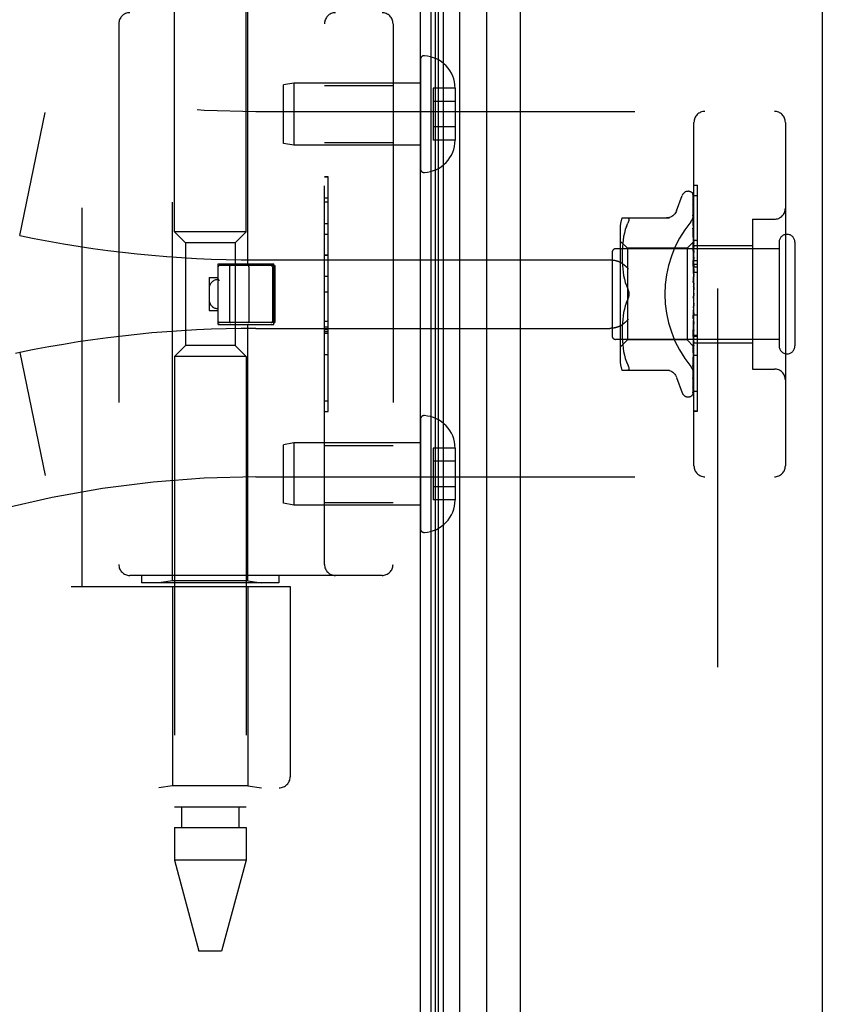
# Model space of a CAD drawing. Header units: inches. Extents: x 0 to 188, y 0 to 122.
# Tile 10 of 102: x 22.94 to 25.13, y 49.19 to 51.89. Entities that reach past the tile are written whole.
import ezdxf

# ---------------------------------------------------------------- set-up
doc = ezdxf.new("R2010")
doc.units = ezdxf.units.IN
doc.header["$LTSCALE"] = 10.363855
doc.header["$MEASUREMENT"] = 0
doc.linetypes.add('HIDDEN', pattern=[0.2, 0.1, -0.1])
doc.layers.get('0').update_dxf_attribs({"linetype": 'CONTINUOUS'})
doc.layers.add('DEFAULT_2', color=8, linetype='HIDDEN')
doc.layers.add('DOOR_ASSEMBLY', color=7, linetype='CONTINUOUS')

msp = doc.modelspace()

# ---------------------------------------------------------------- linework, layer by layer
at = {"color": 3, "linetype": 'Continuous'}
msp.add_line((24.0326, 29.6263), (24.0326, 89.4696), dxfattribs=at)
at = {"layer": 'DEFAULT_2', "color": 8, "linetype": 'HIDDEN'}
msp.add_line((24.8451, 88.4601), (24.8451, 30.6425), dxfattribs=at)
at = {"layer": 'DOOR_ASSEMBLY', "color": 7, "linetype": 'Continuous'}
for p, q in [((24.0615, 29.8832), (24.0615, 89.2194)), ((24.0735, 29.904), (24.0735, 89.1986)), ((24.0822, 29.9016), (24.0822, 89.201)), ((24.0959, 29.8949), (24.0959, 89.2077)), ((24.1393, 89.2167), (24.1393, 29.8859)), ((24.2145, 29.9143), (24.2145, 89.1883))]:
    msp.add_line(p, q, dxfattribs=at)
at = {"layer": 'DOOR_ASSEMBLY', "color": 3, "linetype": 'Continuous'}
for p, q in [((24.3066, 29.9363), (24.3066, 89.1663)), ((25.1316, 89.1663), (25.1316, 29.9363))]:
    msp.add_line(p, q, dxfattribs=at)
at = {"layer": 'DOOR_ASSEMBLY', "color": 8, "linetype": 'HIDDEN'}
for p, q in [((23.3596, 51.3051), (23.3596, 52.4546)), ((23.5556, 51.3051), (23.5556, 52.4546)), ((23.1076, 50.3346), (23.1076, 51.9346)), ((23.3546, 50.3499), (23.3546, 51.9194)), ((23.5606, 51.2176), (23.5606, 51.9194)), ((23.2076, 51.8746), (23.2076, 50.3946)), ((23.7701, 50.3946), (23.7701, 51.8746)), ((23.9576, 51.8746), (23.9576, 50.3946)), ((24.0326, 51.777), (24.0326, 51.4773)), ((23.6859, 51.7121), (23.6576, 51.7071)), ((23.6576, 51.5471), (23.6576, 51.7071)), ((24.0326, 51.7121), (23.6859, 51.7121)), ((23.6859, 51.7121), (23.6859, 51.5421)), ((23.7701, 51.7051), (23.9576, 51.7051)), ((24.1276, 51.6982), (24.0676, 51.6982)), ((24.0676, 51.6982), (24.0676, 51.5561)), ((24.1276, 51.6982), (24.1276, 51.6971)), ((24.1276, 51.6971), (24.1276, 51.5572)), ((24.1276, 51.6621), (24.0676, 51.6621)), ((23.5826, 51.6346), (25.0006, 51.6346)), ((22.9366, 51.2947), (23.0064, 51.6312)), ((24.1276, 51.5921), (24.0676, 51.5921)), ((24.7806, 50.6646), (24.7806, 51.6046)), ((25.0306, 51.6046), (25.0306, 50.6646)), ((24.1276, 51.5561), (24.0676, 51.5561)), ((24.1276, 51.5572), (24.1276, 51.5561)), ((23.6859, 51.5421), (23.6576, 51.5471)), ((24.0326, 51.5421), (23.6859, 51.5421)), ((23.7701, 51.5491), (23.9576, 51.5491)), ((23.7801, 51.4556), (23.7701, 51.4556)), ((23.7701, 51.4554), (23.7801, 51.4554)), ((23.7801, 50.8136), (23.7801, 51.4556)), ((24.7806, 51.4324), (24.7906, 51.4324)), ((24.7906, 51.0217), (24.7906, 51.4324)), ((23.7801, 51.3972), (23.7701, 51.3972)), ((24.733, 51.3626), (24.7484, 51.4049)), ((24.7641, 51.4159), (24.7649, 51.4159)), ((24.7779, 51.4063), (24.7798, 51.2774)), ((24.7779, 51.397), (24.7798, 51.2724)), ((24.7779, 51.3953), (24.7798, 51.2722)), ((24.7806, 51.404), (24.7906, 51.404)), ((23.7701, 51.387), (23.7801, 51.387)), ((24.7779, 51.3788), (24.7779, 51.3783)), ((24.7779, 51.3783), (24.7798, 51.2623)), ((24.7779, 51.3754), (24.7798, 51.262)), ((24.5841, 51.343), (24.7133, 51.343)), ((24.7779, 51.3509), (24.7779, 51.3508)), ((24.7787, 51.3448), (24.7779, 51.3509)), ((24.7779, 51.3508), (24.7798, 51.2475)), ((24.778, 51.3467), (24.7779, 51.3469)), ((24.7779, 51.3469), (24.7798, 51.2472)), ((24.7796, 51.3377), (24.7787, 51.3448)), ((24.9406, 51.3396), (25.0006, 51.3396)), ((24.9406, 51.3396), (24.9406, 50.9296)), ((23.7701, 51.3282), (23.7801, 51.3282)), ((24.5786, 51.3142), (24.5786, 50.955)), ((24.5928, 51.3111), (24.5903, 51.3017)), ((24.5959, 51.3199), (24.5928, 51.3111)), ((24.5959, 51.3199), (24.5995, 51.3284)), ((24.7779, 51.3153), (24.7779, 51.3154)), ((24.7779, 51.3154), (24.7798, 51.2287)), ((24.7779, 51.3107), (24.7798, 51.2283)), ((24.7792, 51.304), (24.7779, 51.3153)), ((23.5556, 51.3051), (23.3596, 51.3051)), ((23.3896, 51.2751), (23.3596, 51.3051)), ((23.5256, 51.2751), (23.5556, 51.3051)), ((23.7801, 51.298), (23.7701, 51.298)), ((24.5868, 51.2827), (24.5857, 51.2732)), ((24.5883, 51.2922), (24.5868, 51.2826)), ((24.5903, 51.3018), (24.5883, 51.2921)), ((24.78, 51.2959), (24.7792, 51.304)), ((24.7806, 51.2896), (24.78, 51.2959)), ((24.7806, 51.2826), (24.7906, 51.2826)), ((23.5256, 51.2751), (23.3896, 51.2751)), ((23.3896, 51.2751), (23.3896, 50.9941)), ((23.5256, 51.2751), (23.5256, 50.9941)), ((25.0136, 51.2586), (24.5666, 51.2586)), ((24.5986, 51.2599), (24.5786, 51.2799)), ((24.5845, 51.2558), (24.5842, 51.2473)), ((24.5849, 51.2644), (24.5844, 51.2557)), ((24.5857, 51.2733), (24.5849, 51.2643)), ((24.7616, 51.2599), (24.5986, 51.2599)), ((24.5986, 51.2599), (24.5986, 51.0094)), ((24.7806, 51.2789), (24.7616, 51.2599)), ((24.7616, 51.2599), (24.7616, 51.0094)), ((24.778, 51.2733), (24.7779, 51.2735)), ((24.7779, 51.2735), (24.7798, 51.2065)), ((24.7779, 51.268), (24.7798, 51.206)), ((24.7796, 51.2563), (24.778, 51.2732)), ((24.7806, 51.2452), (24.7796, 51.2563)), ((24.7798, 51.2775), (24.7798, 51.2774)), ((24.7798, 51.2774), (24.7798, 51.2775)), ((24.7806, 51.2753), (24.7798, 51.2724)), ((24.7798, 51.2724), (24.7798, 51.2722)), ((24.7798, 51.2722), (24.7798, 51.2724)), ((24.7806, 51.2668), (24.7798, 51.2623)), ((24.7798, 51.2623), (24.7798, 51.262)), ((24.7798, 51.262), (24.7798, 51.2623)), ((24.7806, 51.2584), (24.7798, 51.262)), ((24.7806, 51.2676), (24.9406, 51.2676)), ((25.0136, 51.2766), (25.0136, 50.9926)), ((25.0566, 51.2766), (25.0566, 50.9926)), ((23.5826, 51.2284), (24.5502, 51.2284)), ((23.7801, 51.2414), (23.7701, 51.2414)), ((23.7801, 51.2413), (23.7701, 51.2413)), ((23.7701, 51.241), (23.7801, 51.241)), ((24.5566, 51.2486), (24.5566, 51.0206)), ((24.5842, 51.2474), (24.5841, 51.239)), ((24.5841, 51.2391), (24.5842, 51.2305)), ((24.5842, 51.2307), (24.5844, 51.222)), ((24.7806, 51.2534), (24.7798, 51.2476)), ((24.7798, 51.2472), (24.7798, 51.2476)), ((24.7798, 51.2475), (24.7798, 51.2473)), ((24.7806, 51.2421), (24.7798, 51.2473)), ((24.7806, 51.2358), (24.7798, 51.2288)), ((24.7798, 51.2283), (24.7798, 51.2288)), ((24.7798, 51.2287), (24.7798, 51.2284)), ((24.7806, 51.222), (24.7798, 51.2284)), ((23.4796, 51.2176), (23.6316, 51.2176)), ((23.4796, 51.0516), (23.4796, 51.2176)), ((23.6326, 51.2126), (23.4826, 51.2126)), ((23.5106, 51.2096), (23.5106, 51.0596)), ((23.5636, 51.2096), (23.5636, 51.0596)), ((23.6276, 51.2096), (23.6276, 51.0596)), ((23.6316, 51.0516), (23.6316, 51.2176)), ((23.6356, 51.0596), (23.6356, 51.2096)), ((24.5844, 51.2222), (24.585, 51.2131)), ((24.5849, 51.2133), (24.5857, 51.204)), ((24.5857, 51.2042), (24.5868, 51.1947)), ((24.778, 51.2263), (24.7779, 51.2265)), ((24.7779, 51.2265), (24.7798, 51.1816)), ((24.7779, 51.2205), (24.7798, 51.181)), ((24.778, 51.2262), (24.7806, 51.1967)), ((24.7806, 51.2145), (24.7798, 51.2066)), ((24.7798, 51.2064), (24.7798, 51.2066)), ((24.7798, 51.2065), (24.7798, 51.2061)), ((24.7798, 51.206), (24.7798, 51.2064)), ((24.7806, 51.1987), (24.7798, 51.2061)), ((24.7806, 51.2266), (24.7906, 51.2266)), ((24.7806, 51.2165), (24.7906, 51.2165)), ((24.7806, 51.2093), (24.7906, 51.2093)), ((23.4546, 51.1796), (23.4796, 51.1796)), ((23.4546, 51.1796), (23.4546, 51.0896)), ((23.4796, 51.1746), (23.4796, 51.1746)), ((23.7801, 51.183), (23.7701, 51.183)), ((24.5868, 51.1948), (24.5883, 51.1853)), ((24.5883, 51.1854), (24.5903, 51.1759)), ((24.5903, 51.176), (24.5928, 51.1667)), ((24.778, 51.176), (24.7806, 51.1461)), ((24.7806, 51.1904), (24.7798, 51.1818)), ((24.7798, 51.181), (24.7798, 51.1818)), ((24.7798, 51.1816), (24.7798, 51.1813)), ((24.7806, 51.1731), (24.7798, 51.1813)), ((24.7806, 51.1943), (24.7906, 51.1943)), ((24.5928, 51.1667), (24.5959, 51.1578)), ((24.5958, 51.1578), (24.5995, 51.1492)), ((24.778, 51.1695), (24.779, 51.1614)), ((24.7806, 51.1642), (24.7798, 51.1553)), ((23.7701, 51.1409), (23.7801, 51.1409)), ((24.5958, 51.1114), (24.5995, 51.12)), ((24.7796, 51.1291), (24.7796, 51.1291)), ((24.7797, 51.1292), (24.7798, 51.1293)), ((24.7797, 51.1292), (24.7797, 51.1292)), ((24.7806, 51.1369), (24.7798, 51.1281)), ((24.7798, 51.1293), (24.7799, 51.1294)), ((24.7806, 51.1186), (24.7798, 51.1275)), ((24.7806, 51.1311), (24.7804, 51.1307)), ((24.5903, 51.0934), (24.5883, 51.0839)), ((24.5928, 51.1026), (24.5903, 51.0933)), ((24.7798, 51.1014), (24.778, 51.0738)), ((24.7798, 51.1009), (24.7779, 51.0676)), ((24.778, 51.0678), (24.7806, 51.0977)), ((24.7806, 51.1096), (24.7798, 51.1011)), ((24.7798, 51.1014), (24.7798, 51.1005)), ((24.7798, 51.1009), (24.7798, 51.1011)), ((24.7806, 51.0918), (24.7798, 51.1005)), ((23.4546, 51.0896), (23.4796, 51.0896)), ((24.5868, 51.0746), (24.5857, 51.0651)), ((24.5883, 51.084), (24.5868, 51.0744)), ((24.7798, 51.0755), (24.7779, 51.0245)), ((24.7798, 51.075), (24.7779, 51.0187)), ((24.7779, 51.0676), (24.778, 51.0678)), ((24.7806, 51.0832), (24.7798, 51.0753)), ((24.7798, 51.0755), (24.7798, 51.0748)), ((24.7798, 51.075), (24.7798, 51.0753)), ((24.7806, 51.0665), (24.7798, 51.0748)), ((24.7806, 51.078), (24.7906, 51.078)), ((23.4796, 51.0516), (23.6316, 51.0516)), ((23.6326, 51.0566), (23.4826, 51.0566)), ((23.5606, 50.3499), (23.5606, 51.0516)), ((23.5826, 51.0409), (24.5502, 51.0409)), ((23.7701, 51.0608), (23.7801, 51.0608)), ((23.7701, 51.0452), (23.7801, 51.0452)), ((24.5844, 51.0473), (24.5842, 51.0385)), ((24.585, 51.0562), (24.5844, 51.0471)), ((24.5857, 51.0653), (24.5849, 51.056)), ((24.7798, 51.0517), (24.7779, 50.9792)), ((24.7798, 51.0513), (24.7779, 50.9741)), ((24.7787, 51.0273), (24.7806, 51.0479)), ((24.7806, 51.0586), (24.7798, 51.0516)), ((24.7798, 51.0517), (24.7798, 51.0512)), ((24.7798, 51.0513), (24.7798, 51.0516)), ((24.7806, 51.0437), (24.7798, 51.0512)), ((23.7701, 51.0376), (23.7801, 51.0376)), ((23.7701, 51.0321), (23.7801, 51.0321)), ((23.7701, 51.0273), (23.7801, 51.0273)), ((24.5842, 51.0387), (24.5841, 51.0301)), ((24.5841, 51.0303), (24.5842, 51.0218)), ((24.5842, 51.022), (24.5845, 51.0135)), ((24.5844, 51.0136), (24.5849, 51.0049)), ((24.7798, 51.031), (24.7779, 50.9396)), ((24.7798, 51.0307), (24.7779, 50.9353)), ((24.7779, 51.0187), (24.778, 51.019)), ((24.7798, 51.0141), (24.7779, 50.9071)), ((24.7798, 51.0138), (24.7779, 50.9037)), ((24.778, 51.019), (24.7787, 51.0273)), ((24.7806, 51.0368), (24.7798, 51.031)), ((24.7798, 51.031), (24.7798, 51.0306)), ((24.7798, 51.0307), (24.7798, 51.031)), ((24.7806, 51.0241), (24.7798, 51.0306)), ((24.7806, 51.0185), (24.7798, 51.0141)), ((24.7798, 51.0141), (24.7798, 51.0138)), ((24.7798, 51.0138), (24.7798, 51.0141)), ((24.7806, 51.0086), (24.7798, 51.0138)), ((24.7806, 51.0217), (24.7906, 51.0217)), ((24.7906, 51.0213), (24.7806, 51.0213)), ((24.7806, 51.0197), (24.7906, 51.0197)), ((24.7906, 50.814), (24.7906, 51.0213)), ((23.3896, 50.9941), (23.3596, 50.9641)), ((23.5256, 50.9941), (23.3896, 50.9941)), ((23.5256, 50.9941), (23.5556, 50.9641)), ((25.0136, 51.0106), (24.5666, 51.0106)), ((24.5986, 51.0094), (24.5786, 50.9894)), ((24.5849, 51.0049), (24.5857, 50.996)), ((24.5857, 50.996), (24.5868, 50.9866)), ((24.5868, 50.9867), (24.5883, 50.9771)), ((24.7616, 51.0094), (24.5986, 51.0094)), ((24.7798, 50.9911), (24.7616, 51.0094)), ((24.7798, 51.0016), (24.7779, 50.8828)), ((24.7798, 51.0014), (24.7779, 50.8804)), ((24.7798, 50.9938), (24.7779, 50.8664)), ((24.7796, 50.9905), (24.7806, 51.0013)), ((24.7806, 51.0044), (24.7798, 51.0015)), ((24.7798, 51.0016), (24.7798, 51.0013)), ((24.7798, 51.0014), (24.7798, 51.0015)), ((24.7806, 50.9976), (24.7798, 51.0013)), ((24.7798, 50.9938), (24.7798, 50.9937)), ((24.7798, 50.9937), (24.7798, 50.9938)), ((24.7806, 50.9904), (24.7798, 50.9912)), ((24.7798, 50.9912), (24.7798, 50.9911)), ((24.7806, 51.0016), (24.9406, 51.0016)), ((22.9366, 50.9746), (22.9251, 50.9722)), ((22.9366, 50.9746), (23.0064, 50.638)), ((23.5556, 50.9641), (23.3596, 50.9641)), ((23.3596, 50.9641), (23.3596, 49.7302)), ((23.5556, 50.9641), (23.5556, 49.7302)), ((23.7701, 50.969), (23.7801, 50.969)), ((24.5883, 50.9771), (24.5903, 50.9675)), ((24.5903, 50.9676), (24.5928, 50.9582)), ((24.5928, 50.9582), (24.5959, 50.9493)), ((24.7779, 50.9741), (24.778, 50.9743)), ((24.78, 50.9534), (24.7806, 50.9594)), ((24.7906, 50.9662), (24.7806, 50.9662)), ((24.5959, 50.9493), (24.5995, 50.9409)), ((24.7779, 50.9353), (24.7779, 50.9353)), ((24.7791, 50.9458), (24.78, 50.9534)), ((24.5841, 50.9263), (24.7133, 50.9263)), ((24.733, 50.9066), (24.7484, 50.8643)), ((24.7779, 50.9034), (24.7787, 50.9089)), ((24.7779, 50.9071), (24.7779, 50.9068)), ((24.9406, 50.9296), (25.0006, 50.9296)), ((24.7779, 50.9037), (24.7779, 50.9036)), ((24.7779, 50.9036), (24.7779, 50.9034)), ((24.7779, 50.8804), (24.7779, 50.8797)), ((24.7641, 50.8534), (24.7649, 50.8534)), ((24.7763, 50.8579), (24.7763, 50.858)), ((24.7806, 50.8693), (24.7906, 50.8693)), ((23.7701, 50.8427), (23.7801, 50.8427)), ((23.7701, 50.8136), (23.7801, 50.8136)), ((24.7806, 50.8149), (24.7906, 50.8149)), ((24.7806, 50.814), (24.7906, 50.814)), ((24.0326, 50.792), (24.0326, 50.4923)), ((23.6859, 50.7271), (23.6576, 50.7221)), ((23.6576, 50.5621), (23.6576, 50.7221)), ((24.0326, 50.7271), (23.6859, 50.7271)), ((23.6859, 50.7271), (23.6859, 50.5571)), ((23.7701, 50.7201), (23.9576, 50.7201)), ((24.1276, 50.7132), (24.0676, 50.7132)), ((24.0676, 50.7132), (24.0676, 50.5711)), ((24.1276, 50.7132), (24.1276, 50.7121)), ((24.1276, 50.7121), (24.1276, 50.5722)), ((24.1276, 50.6771), (24.0676, 50.6771)), ((23.5826, 50.6346), (25.0006, 50.6346)), ((24.1276, 50.6071), (24.0676, 50.6071)), ((23.6859, 50.5571), (23.6576, 50.5621)), ((24.0326, 50.5571), (23.6859, 50.5571)), ((23.7701, 50.5641), (23.9576, 50.5641)), ((24.1276, 50.5711), (24.0676, 50.5711)), ((24.1276, 50.5722), (24.1276, 50.5711)), ((23.9276, 50.3646), (23.2376, 50.3646)), ((23.2701, 50.3646), (23.2701, 50.3446)), ((23.6451, 50.3446), (23.2701, 50.3446)), ((23.3546, 50.3499), (23.3171, 50.3446)), ((23.5606, 50.3499), (23.3546, 50.3499)), ((23.5606, 50.3499), (23.5981, 50.3446)), ((23.6451, 50.3646), (23.6451, 50.3446)), ((23.0776, 50.3346), (23.6763, 50.3346)), ((23.3546, 50.3346), (23.3546, 49.7887)), ((23.5606, 50.3346), (23.5606, 49.7887)), ((23.6763, 50.3346), (23.6763, 49.8134)), ((21.5826, 49.7834), (23.6463, 49.7834)), ((23.3546, 49.7887), (23.3171, 49.7834)), ((23.5606, 49.7887), (23.3546, 49.7887)), ((23.5606, 49.7887), (23.5981, 49.7834)), ((23.5556, 49.7302), (23.3596, 49.7302)), ((23.3793, 49.7302), (23.3793, 49.6751)), ((23.5359, 49.7302), (23.5359, 49.6751)), ((23.3596, 49.6751), (23.5556, 49.6751)), ((23.3596, 49.6751), (23.3596, 49.5856)), ((23.5556, 49.6751), (23.5556, 49.5856)), ((23.5556, 49.5856), (23.3596, 49.5856)), ((23.3596, 49.5856), (23.4263, 49.3365)), ((23.5556, 49.5856), (23.4888, 49.3365)), ((23.4888, 49.3365), (23.4263, 49.3365))]:
    msp.add_line(p, q, dxfattribs=at)
for points in [[(24.7772, 51.4085), (24.7772, 51.4085), (24.7771, 51.4086), (24.7771, 51.4085), (24.7772, 51.4084), (24.7774, 51.4081), (24.7775, 51.4077), (24.7777, 51.4073), (24.7778, 51.4067), (24.7779, 51.4061), (24.7779, 51.4057)], [(24.7772, 51.409), (24.7774, 51.4087), (24.7776, 51.4081), (24.7778, 51.4075), (24.7779, 51.4069), (24.7779, 51.4063)], [(24.7806, 51.4024), (24.7805, 51.4026), (24.7802, 51.4033), (24.78, 51.4039), (24.7797, 51.4046), (24.7794, 51.4051), (24.7791, 51.4057), (24.7788, 51.4062), (24.7785, 51.4067), (24.7782, 51.4071), (24.7779, 51.4075), (24.7776, 51.4079), (24.7772, 51.4085)], [(24.7806, 51.3992), (24.7802, 51.4008), (24.7798, 51.4024), (24.7793, 51.404), (24.7788, 51.4054), (24.7783, 51.4068), (24.7777, 51.4081), (24.7773, 51.409)], [(24.7778, 51.3964), (24.7778, 51.3965), (24.7777, 51.3967), (24.7777, 51.3967), (24.7777, 51.3966), (24.7778, 51.3964), (24.7779, 51.396), (24.7779, 51.3955), (24.7779, 51.3953)], [(24.7778, 51.3982), (24.7778, 51.398), (24.7779, 51.3975), (24.7779, 51.397)], [(24.7806, 51.3843), (24.7803, 51.386), (24.7799, 51.3883), (24.7795, 51.3905), (24.7791, 51.3927), (24.7786, 51.3948), (24.7781, 51.3968), (24.7778, 51.3982)], [(24.7781, 51.396), (24.7779, 51.3963), (24.7778, 51.3964)], [(24.7806, 51.3907), (24.7805, 51.3909), (24.7802, 51.3916), (24.78, 51.3923), (24.7797, 51.3929), (24.7794, 51.3935), (24.7791, 51.3941), (24.7788, 51.3946), (24.7786, 51.3951), (24.7781, 51.396)], [(24.7806, 51.4048), (24.7802, 51.4058), (24.7798, 51.4067), (24.7797, 51.4068)], [(24.7806, 51.3605), (24.7803, 51.3624), (24.7799, 51.3653), (24.7795, 51.3682), (24.7791, 51.3711), (24.7787, 51.374), (24.7782, 51.3768), (24.7779, 51.3788)], [(24.7779, 51.3758), (24.7779, 51.3759), (24.7779, 51.3759), (24.7779, 51.3759), (24.7779, 51.3757), (24.7779, 51.3754)], [(24.7785, 51.3745), (24.7783, 51.375), (24.7781, 51.3754), (24.778, 51.3757), (24.7779, 51.3758)], [(24.7806, 51.3698), (24.7804, 51.3703), (24.7801, 51.3711), (24.7798, 51.3719), (24.7794, 51.3726), (24.7791, 51.3733), (24.7785, 51.3745)], [(24.5995, 51.343), (24.6008, 51.3428), (24.6017, 51.3423), (24.6024, 51.3414), (24.6028, 51.3404), (24.6029, 51.3391), (24.6028, 51.3375), (24.6024, 51.3357), (24.6017, 51.3336), (24.6008, 51.3311), (24.5995, 51.3284)], [(24.7329, 51.3622), (24.7321, 51.3602), (24.7304, 51.357), (24.7283, 51.3539), (24.7257, 51.3512), (24.7229, 51.3487), (24.7197, 51.3467), (24.7163, 51.3451), (24.7128, 51.3439), (24.7091, 51.3432), (24.7055, 51.343)], [(24.7718, 51.3326), (24.7723, 51.3332), (24.7727, 51.3338), (24.7732, 51.3344), (24.7736, 51.335), (24.7741, 51.3357), (24.7745, 51.3364), (24.7749, 51.337), (24.7753, 51.3377), (24.7757, 51.3384), (24.7761, 51.3391), (24.7765, 51.3399), (24.7769, 51.3406), (24.7772, 51.3413), (24.7776, 51.3421), (24.7779, 51.3429), (24.7782, 51.3436), (24.7785, 51.3444), (24.7787, 51.3452), (24.779, 51.346), (24.7792, 51.3467), (24.7794, 51.3475), (24.7796, 51.3483), (24.7798, 51.3491), (24.78, 51.3499), (24.7801, 51.3507), (24.7802, 51.3514), (24.7803, 51.3522), (24.7804, 51.353), (24.7805, 51.3537), (24.7805, 51.3545), (24.7806, 51.3553), (24.7806, 51.356)], [(24.7806, 51.3405), (24.7803, 51.3411), (24.78, 51.342), (24.7796, 51.3428), (24.7793, 51.3436), (24.779, 51.3443), (24.7787, 51.345), (24.7784, 51.3456), (24.7782, 51.3461), (24.778, 51.3465), (24.778, 51.3467)], [(24.7806, 51.3285), (24.7804, 51.3307), (24.7796, 51.3377)], [(24.7791, 51.3073), (24.7788, 51.308), (24.7785, 51.3086), (24.7783, 51.3092), (24.7781, 51.3097), (24.778, 51.3102), (24.778, 51.3105), (24.7779, 51.3107)], [(24.7806, 51.3038), (24.7804, 51.3043), (24.7801, 51.3051), (24.7797, 51.3058), (24.7791, 51.3073)], [(24.7799, 51.2627), (24.7792, 51.2642), (24.7788, 51.2649), (24.7785, 51.2656), (24.7783, 51.2663), (24.7781, 51.2669), (24.778, 51.2675), (24.7779, 51.2679), (24.7779, 51.268)], [(24.7806, 51.2788), (24.7804, 51.2785), (24.7802, 51.2782), (24.78, 51.2779), (24.7798, 51.2775)], [(24.7806, 51.2785), (24.7803, 51.2782), (24.7801, 51.2779), (24.7799, 51.2777), (24.7798, 51.2776), (24.7798, 51.2775), (24.7798, 51.2775)], [(24.7806, 51.2779), (24.7803, 51.2777), (24.7801, 51.2775), (24.7799, 51.2774), (24.7798, 51.2774), (24.7798, 51.2774), (24.7798, 51.2774)], [(24.7806, 51.2771), (24.7804, 51.2772), (24.7802, 51.2773), (24.78, 51.2774), (24.7798, 51.2774)], [(24.7806, 51.2739), (24.7803, 51.2735), (24.7801, 51.2732), (24.7799, 51.2729), (24.7798, 51.2726), (24.7798, 51.2724), (24.7798, 51.2724)], [(24.7806, 51.2702), (24.7804, 51.2707), (24.7802, 51.2713), (24.78, 51.2718), (24.7798, 51.2722)], [(24.7806, 51.2721), (24.7803, 51.272), (24.7801, 51.2719), (24.7799, 51.272), (24.7798, 51.272), (24.7798, 51.2722)], [(24.7806, 51.2643), (24.7803, 51.2639), (24.7801, 51.2634), (24.7799, 51.263), (24.7798, 51.2626), (24.7798, 51.2623), (24.7798, 51.2623)], [(24.7806, 51.2613), (24.7803, 51.2613), (24.7801, 51.2614), (24.7799, 51.2615), (24.7798, 51.2617), (24.7798, 51.262)], [(24.7806, 51.2611), (24.7802, 51.2619), (24.7799, 51.2627)], [(24.5502, 51.2284), (24.5514, 51.2284), (24.5527, 51.2283), (24.554, 51.2283), (24.5552, 51.2282), (24.5565, 51.2281), (24.5577, 51.228), (24.5589, 51.2279), (24.5601, 51.2277), (24.5613, 51.2275), (24.5625, 51.2273), (24.5636, 51.2271), (24.5647, 51.2269), (24.5658, 51.2267), (24.5669, 51.2264), (24.5679, 51.2261), (24.5689, 51.2259), (24.5699, 51.2256), (24.5708, 51.2253), (24.5717, 51.2249), (24.5726, 51.2246), (24.5735, 51.2243), (24.5743, 51.2239), (24.5752, 51.2236), (24.5759, 51.2232), (24.5767, 51.2229), (24.5774, 51.2225), (24.5782, 51.2221), (24.5788, 51.2218), (24.5795, 51.2214), (24.5802, 51.221)], [(24.7806, 51.2501), (24.7803, 51.2495), (24.7801, 51.249), (24.7799, 51.2485), (24.7798, 51.248), (24.7798, 51.2476), (24.7798, 51.2475)], [(24.7806, 51.2459), (24.7803, 51.2461), (24.7801, 51.2463), (24.7799, 51.2465), (24.7798, 51.2468), (24.7798, 51.2472)], [(24.7806, 51.2316), (24.7803, 51.231), (24.7801, 51.2304), (24.7799, 51.2299), (24.7798, 51.2293), (24.7798, 51.2288), (24.7798, 51.2287)], [(24.7806, 51.2265), (24.7803, 51.2268), (24.7801, 51.2271), (24.7799, 51.2275), (24.7798, 51.2279), (24.7798, 51.2283)], [(24.6014, 51.2034), (24.6009, 51.2039), (24.6003, 51.2045), (24.5998, 51.2051), (24.5993, 51.2056), (24.5987, 51.2062), (24.5981, 51.2068), (24.5976, 51.2073), (24.597, 51.2079), (24.5964, 51.2085), (24.5958, 51.209), (24.5952, 51.2096), (24.5945, 51.2102), (24.5939, 51.2107), (24.5933, 51.2113), (24.5926, 51.2118), (24.592, 51.2124), (24.5913, 51.2129), (24.5907, 51.2135), (24.59, 51.214), (24.5894, 51.2145), (24.5887, 51.215), (24.588, 51.2155), (24.5874, 51.216), (24.5867, 51.2165), (24.586, 51.217), (24.5854, 51.2175), (24.5847, 51.218), (24.5841, 51.2184), (24.5834, 51.2189), (24.5827, 51.2193), (24.5821, 51.2197), (24.5814, 51.2202), (24.5808, 51.2206), (24.5802, 51.221)], [(24.7806, 51.214), (24.7805, 51.2142), (24.7802, 51.2148), (24.7799, 51.2154), (24.7796, 51.216), (24.7792, 51.2166), (24.7789, 51.2172), (24.7786, 51.2179), (24.7784, 51.2186), (24.7781, 51.2193), (24.778, 51.2199), (24.7779, 51.2205)], [(24.7806, 51.2096), (24.7803, 51.209), (24.7801, 51.2084), (24.7799, 51.2078), (24.7798, 51.2072), (24.7798, 51.2067), (24.7798, 51.2065)], [(24.7806, 51.2038), (24.7803, 51.2042), (24.7801, 51.2045), (24.78, 51.205), (24.7799, 51.2054), (24.7798, 51.2059), (24.7798, 51.206)], [(23.4826, 51.1714), (23.4821, 51.172), (23.4816, 51.1725), (23.4812, 51.173), (23.4808, 51.1734), (23.4804, 51.1738), (23.4801, 51.1741), (23.4799, 51.1743), (23.4796, 51.1746)], [(24.7806, 51.185), (24.7803, 51.1843), (24.7801, 51.1837), (24.7799, 51.1831), (24.7798, 51.1825), (24.7798, 51.1819), (24.7798, 51.1816)], [(24.7806, 51.1786), (24.7803, 51.1791), (24.7801, 51.1796), (24.7799, 51.1801), (24.7798, 51.1807), (24.7798, 51.181)], [(24.5995, 51.1492), (24.6001, 51.148), (24.6006, 51.1466), (24.6011, 51.1452), (24.6016, 51.1438), (24.602, 51.1423), (24.6023, 51.1408), (24.6026, 51.1392), (24.6028, 51.1376), (24.6029, 51.1361), (24.6029, 51.1346)], [(24.6029, 51.1346), (24.6028, 51.137), (24.6026, 51.1395), (24.6021, 51.1419), (24.6014, 51.1444), (24.6005, 51.1468), (24.5995, 51.1492)], [(24.7806, 51.1642), (24.7805, 51.1644), (24.7802, 51.1647), (24.78, 51.1651), (24.7797, 51.1655), (24.7795, 51.1659), (24.7792, 51.1663), (24.7789, 51.1668), (24.7787, 51.1673), (24.7784, 51.1679), (24.7782, 51.1685), (24.778, 51.1692), (24.778, 51.1696)], [(24.779, 51.1614), (24.7796, 51.1563), (24.7798, 51.1541)], [(24.7806, 51.1585), (24.7803, 51.1579), (24.7801, 51.1573), (24.7799, 51.1566), (24.7798, 51.156), (24.7798, 51.1554), (24.7798, 51.1548)], [(24.7798, 51.1541), (24.7798, 51.1547), (24.7798, 51.1553)], [(24.7806, 51.1519), (24.7803, 51.1524), (24.7801, 51.1529), (24.7799, 51.1535), (24.7798, 51.1541)], [(24.5995, 51.12), (24.5959, 51.1115), (24.5928, 51.1025)], [(24.5995, 51.12), (24.6005, 51.1224), (24.6014, 51.1249), (24.6021, 51.1273), (24.6026, 51.1298), (24.6028, 51.1322), (24.6029, 51.1346)], [(24.6015, 51.1251), (24.6009, 51.1233), (24.6002, 51.1216), (24.5995, 51.12)], [(24.6029, 51.1346), (24.6029, 51.1327), (24.6027, 51.1308), (24.6024, 51.1289), (24.602, 51.127)], [(24.779, 51.1283), (24.7788, 51.128), (24.7786, 51.1276), (24.7784, 51.1271), (24.7782, 51.1266), (24.7781, 51.126), (24.778, 51.1254), (24.7779, 51.1249), (24.778, 51.1243)], [(24.7804, 51.1307), (24.7802, 51.1303), (24.78, 51.1299), (24.7797, 51.1294), (24.7795, 51.129), (24.7792, 51.1286), (24.779, 51.1284)], [(24.7796, 51.1291), (24.7794, 51.1289), (24.7793, 51.1287), (24.779, 51.1284)], [(24.779, 51.1283), (24.7791, 51.1284), (24.7792, 51.1285), (24.7792, 51.1286), (24.7793, 51.1287)], [(24.7794, 51.1288), (24.7795, 51.1289), (24.7795, 51.129)], [(24.7798, 51.1293), (24.7798, 51.1293), (24.7796, 51.1291)], [(24.7804, 51.1307), (24.7803, 51.1306), (24.7801, 51.13), (24.7799, 51.1294), (24.7798, 51.1288), (24.7798, 51.1282), (24.7798, 51.1275)], [(24.7806, 51.1244), (24.7803, 51.125), (24.7801, 51.1256), (24.7799, 51.1262), (24.7798, 51.1268), (24.7798, 51.1275), (24.7798, 51.1281)], [(24.7799, 51.1294), (24.78, 51.1295), (24.78, 51.1296), (24.7801, 51.1297), (24.7802, 51.1298), (24.7804, 51.13), (24.7805, 51.1302), (24.7806, 51.1303)], [(24.7806, 51.1039), (24.7803, 51.1034), (24.7801, 51.1029), (24.7799, 51.1023), (24.7798, 51.1017), (24.7798, 51.1014)], [(24.7806, 51.0974), (24.7803, 51.098), (24.7801, 51.0986), (24.7799, 51.0992), (24.7798, 51.0999), (24.7798, 51.1005), (24.7798, 51.1009)], [(24.5802, 51.0483), (24.5808, 51.0487), (24.5814, 51.0491), (24.5821, 51.0495), (24.5827, 51.0499), (24.5834, 51.0504), (24.5841, 51.0508), (24.5847, 51.0513), (24.5854, 51.0518), (24.586, 51.0522), (24.5867, 51.0527), (24.5874, 51.0532), (24.588, 51.0537), (24.5887, 51.0542), (24.5894, 51.0548), (24.59, 51.0553), (24.5907, 51.0558), (24.5913, 51.0563), (24.592, 51.0569), (24.5926, 51.0574), (24.5933, 51.058), (24.5939, 51.0585), (24.5945, 51.0591), (24.5952, 51.0597), (24.5958, 51.0602), (24.5964, 51.0608), (24.597, 51.0614), (24.5976, 51.0619), (24.5981, 51.0625), (24.5987, 51.0631), (24.5993, 51.0636), (24.5998, 51.0642), (24.6003, 51.0648), (24.6009, 51.0653), (24.6014, 51.0659)], [(24.778, 51.0738), (24.778, 51.074), (24.7781, 51.0746), (24.7782, 51.0753), (24.7784, 51.0759), (24.7787, 51.0765), (24.779, 51.0771), (24.7793, 51.0777), (24.7796, 51.0782), (24.7802, 51.0792)], [(24.7806, 51.0778), (24.7803, 51.0774), (24.7801, 51.0769), (24.7799, 51.0764), (24.7798, 51.0759), (24.7798, 51.0755)], [(24.7806, 51.0717), (24.7803, 51.0723), (24.7801, 51.0729), (24.7799, 51.0735), (24.7798, 51.0741), (24.7798, 51.0747), (24.7798, 51.075)], [(24.7802, 51.0792), (24.7804, 51.0797), (24.7806, 51.08)], [(24.5802, 51.0483), (24.5795, 51.0479), (24.5788, 51.0475), (24.5782, 51.0471), (24.5774, 51.0468), (24.5767, 51.0464), (24.5759, 51.046), (24.5752, 51.0457), (24.5743, 51.0453), (24.5735, 51.045), (24.5726, 51.0446), (24.5717, 51.0443), (24.5708, 51.044), (24.5699, 51.0437), (24.5689, 51.0434), (24.5679, 51.0431), (24.5669, 51.0429), (24.5658, 51.0426), (24.5647, 51.0424), (24.5636, 51.0421), (24.5625, 51.0419), (24.5613, 51.0417), (24.5601, 51.0416), (24.5589, 51.0414), (24.5577, 51.0413), (24.5565, 51.0412), (24.5552, 51.0411), (24.554, 51.041), (24.5527, 51.0409), (24.5514, 51.0409), (24.5502, 51.0409)], [(24.7806, 51.0537), (24.7803, 51.0534), (24.7801, 51.053), (24.7799, 51.0526), (24.7798, 51.0522), (24.7798, 51.0517)], [(24.7806, 51.0483), (24.7803, 51.0489), (24.7801, 51.0495), (24.7799, 51.0501), (24.7798, 51.0506), (24.7798, 51.0511), (24.7798, 51.0513)], [(24.7779, 51.0245), (24.7779, 51.0246), (24.778, 51.0251), (24.7781, 51.0258), (24.7784, 51.0265), (24.7786, 51.0272), (24.7789, 51.0279), (24.7793, 51.0286)], [(24.7793, 51.0286), (24.78, 51.0299), (24.7803, 51.0306), (24.7806, 51.0313)], [(24.7806, 51.0326), (24.7803, 51.0324), (24.7801, 51.0321), (24.7799, 51.0318), (24.7798, 51.0314), (24.7798, 51.031)], [(24.7806, 51.028), (24.7803, 51.0285), (24.7801, 51.0291), (24.7799, 51.0296), (24.7798, 51.0301), (24.7798, 51.0306), (24.7798, 51.0307)], [(24.7806, 51.0151), (24.7803, 51.015), (24.7801, 51.0149), (24.7799, 51.0147), (24.7798, 51.0144), (24.7798, 51.0141)], [(24.7806, 51.0115), (24.7803, 51.012), (24.7801, 51.0125), (24.7799, 51.013), (24.7798, 51.0134), (24.7798, 51.0138), (24.7798, 51.0138)], [(24.7798, 50.9912), (24.7779, 50.862), (24.7779, 50.8616), (24.7779, 50.8612), (24.7778, 50.8609), (24.7777, 50.8605), (24.7776, 50.8602), (24.7775, 50.8598), (24.7774, 50.8595), (24.7772, 50.8592), (24.777, 50.8589), (24.7769, 50.8586), (24.7767, 50.8584), (24.7765, 50.8582), (24.7764, 50.8581), (24.7763, 50.8579), (24.7763, 50.8579), (24.7763, 50.8579)], [(24.778, 50.9743), (24.7783, 50.9775), (24.7796, 50.9905)], [(24.7791, 50.9827), (24.7798, 50.9843), (24.7802, 50.9851), (24.7805, 50.986), (24.7806, 50.9861)], [(24.7806, 51.002), (24.7803, 51.002), (24.7801, 51.002), (24.7799, 51.0019), (24.7798, 51.0018), (24.7798, 51.0016)], [(24.7806, 50.9995), (24.7803, 51), (24.7801, 51.0004), (24.7799, 51.0007), (24.7798, 51.0011), (24.7798, 51.0013), (24.7798, 51.0014)], [(24.7806, 50.995), (24.7804, 50.9946), (24.7802, 50.9943), (24.78, 50.994), (24.7798, 50.9938)], [(24.7806, 50.9937), (24.7803, 50.9938), (24.7801, 50.9939), (24.7799, 50.9939), (24.7798, 50.9939), (24.7798, 50.9938)], [(24.7806, 50.9924), (24.7803, 50.9928), (24.7801, 50.9931), (24.7799, 50.9933), (24.7798, 50.9935), (24.7798, 50.9937), (24.7798, 50.9937)], [(24.7806, 50.9915), (24.7804, 50.992), (24.7802, 50.9925), (24.78, 50.9931), (24.7798, 50.9937)], [(24.7806, 50.9907), (24.7804, 50.9907), (24.7802, 50.9908), (24.78, 50.991), (24.7798, 50.9911)], [(24.7779, 50.9792), (24.778, 50.9795), (24.7781, 50.98), (24.7782, 50.9806), (24.7784, 50.9812), (24.7787, 50.982), (24.7791, 50.9827)], [(24.5995, 50.9409), (24.6008, 50.9381), (24.6017, 50.9357), (24.6024, 50.9336), (24.6028, 50.9318), (24.6029, 50.9302), (24.6028, 50.9289), (24.6024, 50.9278), (24.6017, 50.927), (24.6008, 50.9265), (24.5995, 50.9263)], [(24.7806, 50.9133), (24.7806, 50.914), (24.7805, 50.9148), (24.7805, 50.9155), (24.7804, 50.9163), (24.7803, 50.9171), (24.7802, 50.9178), (24.7801, 50.9186), (24.78, 50.9194), (24.7798, 50.9202), (24.7796, 50.921), (24.7794, 50.9217), (24.7792, 50.9225), (24.779, 50.9233), (24.7787, 50.9241), (24.7785, 50.9249), (24.7782, 50.9256), (24.7779, 50.9264), (24.7776, 50.9272), (24.7772, 50.9279), (24.7769, 50.9287), (24.7765, 50.9294), (24.7761, 50.9301), (24.7757, 50.9308), (24.7753, 50.9315), (24.7749, 50.9322), (24.7745, 50.9329), (24.7741, 50.9336), (24.7736, 50.9342), (24.7732, 50.9348), (24.7727, 50.9355), (24.7723, 50.9361), (24.7718, 50.9367)], [(24.7779, 50.9353), (24.7783, 50.9381), (24.7791, 50.9458)], [(24.7779, 50.9396), (24.7779, 50.9396), (24.7779, 50.9397), (24.778, 50.9399), (24.7781, 50.9403), (24.7782, 50.9408), (24.7785, 50.9413), (24.7787, 50.942), (24.779, 50.9426), (24.7797, 50.9441)], [(24.7797, 50.9441), (24.78, 50.9449), (24.7804, 50.9457), (24.7806, 50.9463)], [(24.7055, 50.9263), (24.7091, 50.9261), (24.7128, 50.9254), (24.7163, 50.9242), (24.7197, 50.9226), (24.7229, 50.9205), (24.7257, 50.9181), (24.7283, 50.9153), (24.7304, 50.9123), (24.7321, 50.909), (24.7329, 50.9071)], [(24.7779, 50.9069), (24.7779, 50.9069), (24.778, 50.9071), (24.7781, 50.9074), (24.7783, 50.9079), (24.7785, 50.9084), (24.7788, 50.909), (24.7791, 50.9097), (24.7795, 50.9104), (24.7798, 50.9112), (24.7802, 50.912), (24.7805, 50.9129), (24.7806, 50.9131)], [(24.7787, 50.9089), (24.7791, 50.9121), (24.7796, 50.9153), (24.78, 50.9185), (24.7803, 50.9218), (24.7806, 50.9238)], [(24.7778, 50.882), (24.7778, 50.8819), (24.7778, 50.8819), (24.7778, 50.8819), (24.7779, 50.8821), (24.7781, 50.8825), (24.7783, 50.8829), (24.7788, 50.8839)], [(24.7779, 50.8828), (24.7779, 50.8824), (24.7779, 50.8821), (24.7778, 50.882)], [(24.7779, 50.8797), (24.7782, 50.8814), (24.7787, 50.8838), (24.7791, 50.8863), (24.7795, 50.8888), (24.7799, 50.8914), (24.7803, 50.894), (24.7806, 50.8958)], [(24.7788, 50.8839), (24.7791, 50.8845), (24.7794, 50.8851), (24.7797, 50.8858), (24.78, 50.8865), (24.7803, 50.8872), (24.7806, 50.8879)], [(24.7761, 50.8577), (24.777, 50.8586), (24.7778, 50.8597), (24.7785, 50.8608), (24.7791, 50.862), (24.7797, 50.8633), (24.7801, 50.8646), (24.7806, 50.8661)], [(24.7763, 50.858), (24.7764, 50.8581), (24.7766, 50.8582)], [(24.7766, 50.8582), (24.7767, 50.8584), (24.7768, 50.8585), (24.777, 50.8587), (24.7771, 50.8588), (24.7773, 50.859), (24.7775, 50.8592), (24.7776, 50.8594), (24.7778, 50.8596), (24.778, 50.8598), (24.7781, 50.8601), (24.7783, 50.8603), (24.7785, 50.8606), (24.7787, 50.8608), (24.7789, 50.8611), (24.779, 50.8614), (24.7792, 50.8617), (24.7794, 50.862), (24.7796, 50.8623), (24.7797, 50.8626), (24.7799, 50.8629), (24.78, 50.8633), (24.7802, 50.8636), (24.7804, 50.864), (24.7805, 50.8644), (24.7806, 50.8646)], [(24.7779, 50.8676), (24.7779, 50.8672), (24.7778, 50.8666), (24.7777, 50.8662), (24.7776, 50.8658), (24.7775, 50.8656), (24.7775, 50.8655)], [(24.7775, 50.8655), (24.7775, 50.8655), (24.7775, 50.8655), (24.7776, 50.8657), (24.7778, 50.866), (24.7782, 50.8667)], [(24.7776, 50.8647), (24.778, 50.8658), (24.7785, 50.8674), (24.779, 50.8691), (24.7794, 50.8709), (24.7799, 50.8728), (24.7803, 50.8747), (24.7806, 50.8764)], [(24.7779, 50.8664), (24.7779, 50.8658), (24.7778, 50.8652), (24.7777, 50.8648), (24.7777, 50.8647)], [(24.7782, 50.8667), (24.7785, 50.8672), (24.7788, 50.8677), (24.7791, 50.8683), (24.7795, 50.8689), (24.7798, 50.8695), (24.7801, 50.8702), (24.7804, 50.8709), (24.7806, 50.8715)]]:
    msp.add_lwpolyline(points, dxfattribs=at)
for centre, radius, start, end in [((23.5826, 54.4097), 2.7751, 223.8884, 270), ((23.2376, 51.8746), 0.03, 90, 180), ((23.8001, 51.8746), 0.03, 90, 180), ((23.9276, 51.8746), 0.03, 0, 90), ((24.0426, 51.777), 0.01, 86.4167, 180), ((24.0376, 51.6971), 0.09, 0.672, 86.4167), ((24.8106, 51.6046), 0.03, 90, 180), ((25.0006, 51.6046), 0.03, 0, 90), ((24.0376, 51.5571), 0.09, 273.5833, 359.328), ((24.0426, 51.4773), 0.01, 180, 273.5833), ((24.7641, 51.3992), 0.0167, 90, 160), ((24.7649, 51.3992), 0.0167, 27.1488, 90), ((25.0006, 51.3696), 0.03, 270, 360), ((24.6561, 51.3142), 0.0776, 157.9239, 180), ((23.5826, 54.4097), 3.1814, 258.2843, 270), ((25.0351, 51.2766), 0.0215, 0, 180), ((24.5666, 51.2486), 0.01, 90, 180), ((23.4826, 51.2096), 0.003, 90, 180), ((23.5136, 51.2096), 0.003, 90, 180), ((23.5606, 51.2096), 0.003, 0, 90), ((23.6246, 51.2096), 0.003, 0, 90), ((23.6326, 51.2096), 0.003, 0, 90), ((23.4796, 51.1496), 0.025, 90, 180), ((23.4796, 51.1196), 0.025, 180, 263.8494), ((23.4766, 51.0918), 0.003, 0, 83.8494), ((23.5826, 47.8595), 3.1814, 90, 101.7157), ((23.4826, 51.0596), 0.003, 180, 270), ((23.5136, 51.0596), 0.003, 180, 270), ((23.5606, 51.0596), 0.003, 270, 360), ((23.6246, 51.0596), 0.003, 270, 360), ((23.6326, 51.0596), 0.003, 270, 360), ((24.5666, 51.0206), 0.01, 180, 270), ((25.0351, 50.9926), 0.0215, 180, 360), ((24.6561, 50.955), 0.0776, 180, 202.0761), ((25.0006, 50.8996), 0.03, 0, 90), ((24.7641, 50.87), 0.0167, 200, 270), ((24.7649, 50.87), 0.0167, 270, 312.2353), ((24.0426, 50.792), 0.01, 86.4167, 180), ((24.0376, 50.7121), 0.09, 0.672, 86.4167), ((24.8106, 50.6646), 0.03, 180, 270), ((25.0006, 50.6646), 0.03, 270, 360), ((23.5826, 47.8595), 2.7751, 90, 136.1116), ((24.0376, 50.5721), 0.09, 273.5833, 359.328), ((24.0426, 50.4923), 0.01, 180, 273.5833), ((23.2376, 50.3946), 0.03, 180, 270), ((23.8001, 50.3946), 0.03, 180, 270), ((23.9276, 50.3946), 0.03, 270, 360), ((23.6463, 49.8134), 0.03, 270, 360)]:
    msp.add_arc(centre, radius, start, end, dxfattribs=at)
msp.add_ellipse((25.0136, 51.1346), major_axis=(0.3125, 0), ratio=1, start_param=2.455485, end_param=3.8277, dxfattribs=at)

doc.saveas('drawing.dxf')
